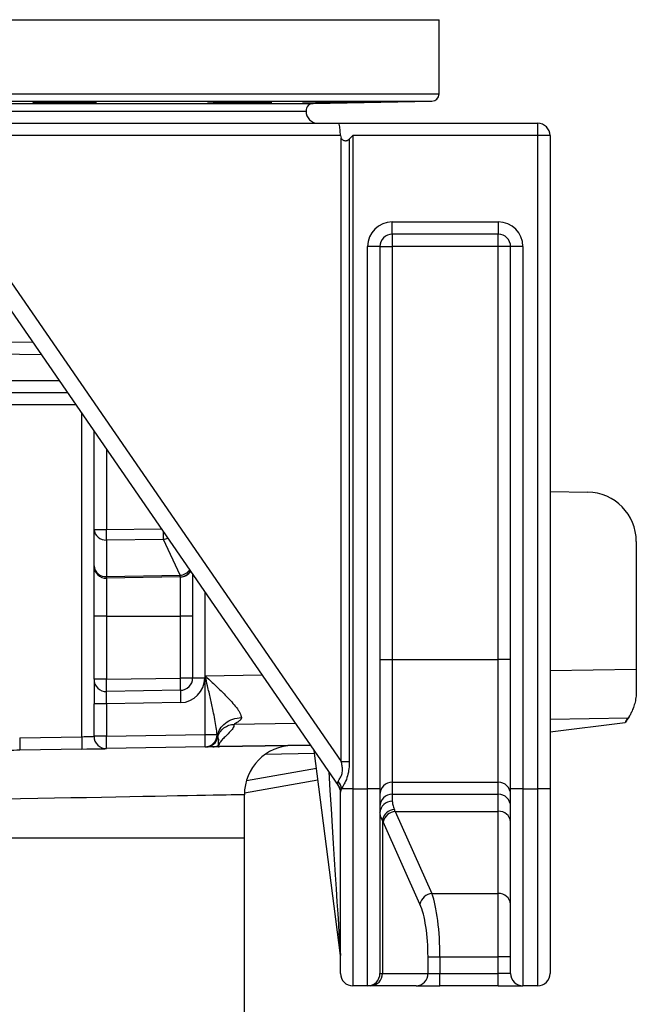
# Model space of a CAD drawing. Header units: millimetres. Extents: x 2259 to 4627, y 1080 to 5786.
# Tile 5 of 21: x 3529 to 4029, y 2275 to 3075. Entities that reach past the tile are written whole.
import ezdxf

# ---------------------------------------------------------------- set-up
doc = ezdxf.new("R2010")
doc.units = ezdxf.units.MM
doc.header["$LTSCALE"] = 2

msp = doc.modelspace()

# ---------------------------------------------------------------- linework, layer by layer
at = {"color": 8, "linetype": 'Continuous', "lineweight": 25}
for p, q in [((2688.83, 3074.54), (3868.83, 3074.54)), ((2688.83, 3014.33), (3868.83, 3014.33)), ((2694.73, 3008.33), (3862.94, 3008.33)), ((2790.94, 3006.65), (3766.72, 3006.65)), ((3546.24, 2802.58), (3418.83, 2804.8)), ((3418.83, 2781.83), (3560.54, 2781.83)), ((3574.31, 2761.83), (3426.88, 2761.83)), ((3578.83, 2492.58), (3578.83, 2755.27)), ((3599.01, 2725.99), (3599.01, 2660.91)), ((3599.01, 2660.91), (3643.53, 2661.36)), ((3678.66, 2610.37), (3678.66, 2540.26)), ((3679.01, 2542.05), (3725.22, 2542.78)), ((3958.83, 2546.45), (4028.83, 2547.55)), ((3752.32, 2503.43), (3702.59, 2502.65)), ((4022.19, 2507.67), (3958.83, 2506.68)), ((3690.87, 2484.59), (3764.42, 2485.87)), ((3767.75, 2478.88), (3727.66, 2478.18)), ((3712.54, 2457.13), (3769.25, 2467.13)), ((2846.83, 2410.43), (3710.83, 2410.43))]:
    msp.add_line(p, q, dxfattribs=at)
at = {"color": 7, "linetype": 'Continuous', "lineweight": 25}
for p, q in [((3868.83, 3014.33), (3868.83, 3074.54)), ((3766.72, 3006.65), (3862.94, 3008.33)), ((2796.83, 3000.43), (3760.83, 3000.43)), ((3503.09, 2990.43), (3786.96, 2990.43)), ((3786.96, 2990.43), (3948.83, 2990.43)), ((3948.83, 2980.43), (3948.83, 2990.43)), ((3788.83, 2980.43), (3506.7, 2980.43)), ((3789.36, 2472.54), (3789.36, 2978.42)), ((3795.9, 2977.5), (3798.83, 2980.43)), ((3795.9, 2977.5), (3795.9, 2472.54)), ((3798.83, 2980.43), (3798.83, 2450.43)), ((3948.83, 2980.43), (3798.83, 2980.43)), ((3958.83, 2980.43), (3948.83, 2980.43)), ((3948.83, 2450.43), (3948.83, 2980.43)), ((3958.83, 2980.43), (3958.83, 2450.43)), ((3830.83, 2910.43), (3916.83, 2910.43)), ((3830.83, 2900.43), (3830.83, 2910.43)), ((3916.83, 2910.43), (3916.83, 2900.43)), ((3916.83, 2900.43), (3830.83, 2900.43)), ((3830.83, 2900.43), (3830.83, 2890.43)), ((3916.83, 2890.43), (3916.83, 2900.43)), ((3810.83, 2450.43), (3810.83, 2890.43)), ((3820.83, 2890.43), (3810.83, 2890.43)), ((3820.83, 2890.43), (3820.83, 2450.43)), ((3820.83, 2890.43), (3830.83, 2890.43)), ((3916.83, 2890.43), (3830.83, 2890.43)), ((3830.83, 2890.43), (3830.83, 2555.35)), ((3916.83, 2555.35), (3916.83, 2890.43)), ((3926.83, 2890.43), (3916.83, 2890.43)), ((3936.83, 2890.43), (3926.83, 2890.43)), ((3926.83, 2450.43), (3926.83, 2890.43)), ((3936.83, 2890.43), (3936.83, 2450.43)), ((3787.07, 2453), (3494.86, 2877.17)), ((3506.7, 2882.84), (3789.36, 2472.54)), ((3418.83, 2814.8), (3539.27, 2812.7)), ((3567.42, 2771.83), (3418.83, 2771.83)), ((3588.83, 2660.91), (3588.83, 2740.76)), ((3958.83, 2691.66), (3989.53, 2691.12)), ((3588.83, 2660.91), (3599.01, 2660.91)), ((3588.83, 2631.21), (3588.83, 2660.91)), ((3645.14, 2652.71), (3599.01, 2652.25)), ((3599.01, 2652.25), (3599.01, 2622.56)), ((3658.78, 2623.6), (3645.14, 2652.71)), ((4028.83, 2651.13), (4028.83, 2547.55)), ((3588.83, 2590.43), (3588.83, 2631.21)), ((3599.01, 2622.56), (3658.78, 2623.6)), ((3658.78, 2622.26), (3599.01, 2621.22)), ((3599.01, 2621.22), (3599.01, 2590.43)), ((3659.01, 2622.26), (3658.78, 2622.26)), ((3659.01, 2590.43), (3659.01, 2622.26)), ((3668.83, 2624.63), (3668.83, 2590.43)), ((3599.01, 2590.43), (3588.83, 2590.43)), ((3588.83, 2539.21), (3588.83, 2590.43)), ((3599.01, 2590.43), (3659.01, 2590.43)), ((3599.01, 2590.43), (3599.01, 2539.21)), ((3668.83, 2590.43), (3659.01, 2590.43)), ((3659.01, 2540.26), (3659.01, 2590.43)), ((3668.83, 2590.43), (3668.83, 2540.26)), ((3820.83, 2555.35), (3830.83, 2555.35)), ((3830.83, 2555.35), (3830.83, 2455.73)), ((3830.83, 2555.35), (3916.83, 2555.35)), ((3916.83, 2455.73), (3916.83, 2555.35)), ((3926.83, 2555.35), (3916.83, 2555.35)), ((3679.01, 2494.33), (3679.01, 2542.05)), ((4028.83, 2547.55), (4028.83, 2529.74)), ((3599.01, 2539.21), (3588.83, 2539.21)), ((3588.83, 2539.21), (3588.83, 2519.22)), ((3599.01, 2539.21), (3659.01, 2540.26)), ((3668.83, 2540.26), (3659.01, 2540.26)), ((3678.66, 2540.26), (3668.83, 2540.26)), ((3659.01, 2530.26), (3599.01, 2529.22)), ((3599.01, 2519.22), (3588.83, 2519.22)), ((3588.83, 2492.93), (3588.83, 2519.22)), ((3659.01, 2520.26), (3599.01, 2519.22)), ((3599.01, 2519.22), (3599.01, 2492.93)), ((3958.83, 2496.65), (4019.7, 2504.11)), ((4020.31, 2505.07), (4019.7, 2504.11)), ((3599.01, 2492.93), (3679.01, 2494.33)), ((3679.01, 2494.33), (3688.68, 2494.33)), ((3688.68, 2494.33), (3689.01, 2493.17)), ((3528.53, 2491.7), (3578.83, 2492.58)), ((3599.01, 2492.93), (3588.83, 2492.93)), ((3764.45, 2485.82), (3690.87, 2484.54)), ((3579.01, 2482.58), (3528.7, 2481.7)), ((3679.01, 2484.33), (3599.01, 2482.93)), ((3679.28, 2484.33), (3679.01, 2484.33)), ((3689.81, 2484.56), (3690.87, 2484.59)), ((3690.87, 2484.54), (3689.98, 2484.51)), ((3788.75, 2315.07), (3767.41, 2481.53)), ((3789.36, 2472.54), (3795.9, 2472.54)), ((3770.52, 2457.23), (3710.85, 2446.71)), ((3830.83, 2455.73), (3916.83, 2455.73)), ((3830.83, 2455.73), (3830.83, 2445.95)), ((3916.83, 2445.95), (3916.83, 2455.73)), ((3710.83, 2410.43), (3710.83, 2445.58)), ((3788.83, 2300.43), (3788.83, 2447.74)), ((3798.83, 2450.43), (3789.73, 2450.43)), ((3798.83, 2450.43), (3798.83, 2290.43)), ((3798.83, 2450.43), (3810.83, 2450.43)), ((3810.83, 2290.43), (3810.83, 2450.43)), ((3820.83, 2450.43), (3810.83, 2450.43)), ((3820.83, 2450.43), (3820.83, 2300.43)), ((3830.83, 2445.95), (3916.83, 2445.95)), ((3830.83, 2445.95), (3830.83, 2440.25)), ((3916.83, 2432.05), (3916.83, 2445.95)), ((3926.83, 2300.43), (3926.83, 2450.43)), ((3936.83, 2450.43), (3926.83, 2450.43)), ((3936.83, 2450.43), (3936.83, 2290.43)), ((3936.83, 2450.43), (3948.83, 2450.43)), ((3948.83, 2290.43), (3948.83, 2450.43)), ((3958.83, 2450.43), (3948.83, 2450.43)), ((3958.83, 2450.43), (3958.83, 2300.43)), ((3833.21, 2432.05), (3916.83, 2432.05)), ((3833.21, 2432.05), (3862.98, 2365.29)), ((3916.83, 2365.29), (3916.83, 2432.05)), ((3822.88, 2424.93), (3822.88, 2300.43)), ((3853.32, 2356.72), (3823.55, 2423.48)), ((3710.83, 2072.28), (3710.83, 2410.43)), ((3862.98, 2365.29), (3916.83, 2365.29)), ((3916.83, 2313.86), (3916.83, 2365.29)), ((3859.82, 2300.43), (3859.82, 2313.86)), ((3859.82, 2313.86), (3869.48, 2313.86)), ((3869.48, 2313.86), (3916.83, 2313.86)), ((3869.48, 2313.86), (3869.48, 2300.43)), ((3926.83, 2313.86), (3916.83, 2313.86)), ((3916.83, 2300.43), (3916.83, 2313.86)), ((3820.83, 2300.43), (3822.88, 2300.43)), ((3822.88, 2300.43), (3859.82, 2300.43)), ((3859.82, 2300.43), (3869.48, 2300.43)), ((3869.48, 2290.43), (3869.48, 2300.43)), ((3869.48, 2300.43), (3916.83, 2300.43)), ((3926.83, 2300.43), (3916.83, 2300.43)), ((3916.83, 2290.43), (3916.83, 2300.43)), ((3810.83, 2290.43), (3798.83, 2290.43)), ((3813.22, 2290.43), (3810.83, 2290.43)), ((3850.16, 2290.43), (3813.22, 2290.43)), ((3850.16, 2290.43), (3869.48, 2290.43)), ((3916.83, 2290.43), (3869.48, 2290.43)), ((3916.83, 2290.43), (3936.83, 2290.43)), ((3948.83, 2290.43), (3936.83, 2290.43))]:
    msp.add_line(p, q, dxfattribs=at)
at = {"color": 7, "linetype": 'Continuous', "lineweight": 25, "flags": 128}
for points in [[(3528.53, 2491.7), (3528.56, 2489.75), (3528.59, 2487.88), (3528.62, 2486.15), (3528.65, 2484.63), (3528.67, 2483.39), (3528.69, 2482.47), (3528.7, 2481.9), (3528.7, 2481.7)], [(3578.83, 2492.58), (3580.78, 2492.65), (3582.66, 2492.71), (3584.39, 2492.78), (3585.9, 2492.83), (3587.15, 2492.87), (3588.07, 2492.9), (3588.64, 2492.92), (3588.83, 2492.93)], [(3578.83, 2492.58), (3578.86, 2490.63), (3578.9, 2488.75), (3578.93, 2487.03), (3578.95, 2485.51), (3578.98, 2484.27), (3578.99, 2483.34), (3579, 2482.77), (3579.01, 2482.58)], [(3579.01, 2482.58), (3582.91, 2482.65), (3586.66, 2482.72), (3590.12, 2482.78), (3593.15, 2482.83), (3595.63, 2482.87), (3597.48, 2482.91), (3598.62, 2482.93), (3599.01, 2482.93)]]:
    msp.add_lwpolyline(points, dxfattribs=at)
at = {"color": 8, "linetype": 'Continuous', "lineweight": 25, "flags": 128}
msp.add_lwpolyline([(3710.83, 2445.58), (3710.75, 2445.57), (3710.05, 2445.56), (3708.65, 2445.53), (3706.53, 2445.49), (3703.71, 2445.44), (3700.19, 2445.37), (3695.98, 2445.29), (3691.08, 2445.2), (3685.5, 2445.09), (3679.25, 2444.97), (3672.34, 2444.84), (3664.79, 2444.7), (3656.6, 2444.54), (3647.78, 2444.37), (3638.36, 2444.19), (3628.35, 2444), (3617.76, 2443.8), (3606.61, 2443.59), (3594.92, 2443.37), (3582.72, 2443.13), (3570.01, 2442.89), (3556.82, 2442.64), (3543.17, 2442.38), (3529.09, 2442.11), (3514.6, 2441.83)], dxfattribs=at)
at = {"color": 7, "linetype": 'Continuous', "lineweight": 25}
for centre, radius, start, end in [((3862.83, 3014.33), 6, 271, 0), ((3766.83, 3000.65), 6, 91, 182.08794), ((3770.83, 3000.43), 10, 180, 270), ((3948.83, 2980.43), 10, 0, 90), ((3830.83, 2890.43), 20, 90, 180), ((3916.83, 2890.43), 20, 0, 90), ((3830.83, 2890.43), 10, 90, 180), ((3916.83, 2890.43), 10, 0, 90), ((3988.83, 2651.13), 40, 0, 89), ((3598.23, 2661.65), 9.43, 184.49257, 274.70863), ((3263.16, 2656.58), 335.87, 359.26141, 0.73859), ((3598.23, 2631.95), 9.43, 184.49257, 274.70863), ((3598.83, 2631.21), 10, 180, 271), ((3570.05, 2621.89), 28.96, 358.67467, 1.32533), ((3629.66, 2622.93), 29.13, 358.68254, 1.31746), ((3658.83, 2632.26), 10, 271, 327.54562), ((3598.83, 2539.21), 10, 180, 271), ((3455.78, 2534.21), 143.31, 358.00092, 1.99908), ((3515.77, 2535.26), 143.32, 358.00097, 1.99903), ((3658.83, 2540.26), 10, 271, 0), ((3658.66, 2540.26), 20, 271, 0), ((3802.3, 2525.26), 143.38, 178.00193, 181.99807), ((3988.83, 2529.74), 40, 321.91317, 326.51054), ((3535.7, 2489.33), 143.39, 358.00201, 1.99799), ((3678.76, 2494.25), 9.92, 271.43863, 0.46543), ((3598.83, 2492.93), 10, 180, 271), ((3455.77, 2487.93), 143.32, 358.001, 1.999), ((3679.55, 2494.34), 10, 270.99614, 346.59863), ((3685.15, 2494.06), 9.62, 271.01669, 296.70584), ((3750.83, 2445.58), 40, 91, 180.06395), ((3689.99, 2484.86), 0.35, 238.99389, 268.0471), ((3689.64, 2484.56), 1.23, 358.73107, 1.26893), ((3779.33, 2447.72), 9.5, 0.09682, 38.32394), ((3778.75, 2448.5), 11.15, 9.9716, 43.28747), ((3830.81, 2445.75), 9.98, 89.88988, 179.89114), ((3916.85, 2445.75), 9.98, 0.10886, 90.11012), ((3778.83, 2447.32), 10, 0, 34.56252), ((3830.81, 2435.97), 9.98, 89.88988, 179.89114), ((3916.85, 2435.97), 9.98, 0.10886, 90.11012), ((3830.54, 2430.55), 9.71, 88.2613, 178.14727), ((3833.53, 2422.85), 10.86, 95.28219, 168.95173), ((3834.2, 2421.2), 10.9, 95.24109, 167.93076), ((3917.49, 2422.71), 9.37, 4.73758, 94.05848), ((3863.97, 2354.44), 10.9, 95.24109, 167.93076), ((3917.49, 2355.94), 9.37, 4.73758, 94.05848), ((3778.83, 2313.8), 10, 0, 7.30576), ((3798.83, 2300.43), 10, 180, 270), ((3810.83, 2300.43), 10, 270, 0), ((3813.04, 2300.27), 9.83, 271.00908, 0.97697), ((3849.98, 2300.27), 9.83, 271.00922, 0.97648), ((3936.83, 2300.43), 10, 180, 270), ((3948.83, 2300.43), 10, 270, 0)]:
    msp.add_arc(centre, radius, start, end, dxfattribs=at)
at = {"color": 8, "linetype": 'Continuous', "lineweight": 25}
for centre, radius, start, end in [((3374.19, 2656.67), 270.98, 359.16324, 0.48935), ((3643.59, 2664.3), 11.69, 277.62003, 296.09254), ((3657.31, 2635.02), 11.51, 277.34498, 322.74163), ((3658.54, 2631.88), 9.62, 271.4473, 331.51814)]:
    msp.add_arc(centre, radius, start, end, dxfattribs=at)
at = {"color": 7, "linetype": 'Continuous', "lineweight": 25}
for centre, major_axis, ratio, start_param, end_param in [((3786.96, 2980.43), (0, 10), 0.186795, 4.712389, 6.283185), ((3814.66, 2980.43), (25.83, 0), 0.387097, 3.141593, 3.34403), ((3598.83, 2519.21), (0.17, 10), 0.017429, 4.713302, 6.283794), ((3778.83, 2482.58), (-8.3, 29.63), 0.02265, 2.922222, 3.07561), ((3820.79, 2346.33), (0, 100), 0.241154, 5.742133, 5.774326), ((3811.13, 2346.33), (0, 90), 0.267949, 5.742133, 5.774326), ((3856.08, 2313.86), (0, 60), 0.223291, 4.712389, 5.742133), ((3846.42, 2313.86), (0, 50), 0.267949, 4.712389, 5.742133)]:
    msp.add_ellipse(centre, major_axis=major_axis, ratio=ratio, start_param=start_param, end_param=end_param, dxfattribs=at)
at = {"color": 8, "linetype": 'Continuous', "lineweight": 25}
msp.add_ellipse((3778.83, 2471.07), major_axis=(-9.92, 156.01), ratio=0.000169, start_param=1.613762, end_param=3.138957, dxfattribs=at)
at = {"color": 7, "linetype": 'Continuous', "lineweight": 25}
for points, knots in [([(3583.34, 3007.05), (3582.13, 3007.02), (3580.81, 3006.99), (3578.7, 3006.95), (3577.97, 3006.93), (3576.47, 3006.91), (3575.69, 3006.89), (3573.33, 3006.86), (3571.71, 3006.83), (3569.21, 3006.8), (3568.36, 3006.79), (3566.65, 3006.77), (3565.8, 3006.76), (3563.26, 3006.73), (3561.57, 3006.72), (3559.06, 3006.7), (3558.22, 3006.7), (3556.59, 3006.69), (3555, 3006.68), (3553.46, 3006.68), (3551.96, 3006.67), (3551.22, 3006.67), (3549.09, 3006.67), (3547.78, 3006.67), (3545.98, 3006.68), (3545.41, 3006.69), (3544.32, 3006.7), (3543.81, 3006.7), (3542.39, 3006.72), (3541.59, 3006.73), (3540.61, 3006.76), (3540.32, 3006.77), (3539.82, 3006.79), (3539.62, 3006.8), (3539.12, 3006.83), (3538.95, 3006.86), (3538.95, 3006.91), (3539.12, 3006.93), (3539.61, 3006.98), (3539.81, 3006.99), (3540.31, 3007.02), (3540.6, 3007.03), (3541.58, 3007.08), (3542.37, 3007.11), (3543.79, 3007.15), (3544.29, 3007.17), (3545.38, 3007.2), (3545.95, 3007.21), (3547.75, 3007.25), (3549.06, 3007.28), (3551.19, 3007.32), (3551.93, 3007.33), (3553.43, 3007.36), (3554.96, 3007.39), (3556.56, 3007.41), (3558.18, 3007.43), (3559.01, 3007.44), (3561.53, 3007.47), (3563.22, 3007.49), (3565.76, 3007.51), (3566.61, 3007.52), (3568.32, 3007.53), (3569.17, 3007.54), (3571.67, 3007.56), (3573.29, 3007.57), (3575.65, 3007.57), (3576.43, 3007.58), (3577.94, 3007.58), (3578.67, 3007.58), (3580.78, 3007.58), (3582.1, 3007.58), (3583.92, 3007.57), (3584.49, 3007.56), (3585.57, 3007.56), (3586.58, 3007.55), (3587.46, 3007.54), (3588.26, 3007.52), (3588.63, 3007.51), (3589.62, 3007.49), (3590.11, 3007.47), (3590.78, 3007.43), (3590.95, 3007.41), (3590.95, 3007.36), (3590.79, 3007.34), (3590.29, 3007.3), (3590.08, 3007.28), (3589.59, 3007.25), (3589.02, 3007.23), (3588.3, 3007.2), (3587.5, 3007.17), (3587.06, 3007.15), (3585.64, 3007.11), (3584.55, 3007.08), (3583.34, 3007.05)], [0, 0, 0, 0, 0.03125, 0.03125, 0.046875, 0.046875, 0.0625, 0.0625, 0.09375, 0.09375, 0.109375, 0.109375, 0.125, 0.125, 0.15625, 0.15625, 0.171875, 0.171875, 0.1875, 0.203125, 0.203125, 0.21875, 0.21875, 0.25, 0.25, 0.265625, 0.265625, 0.28125, 0.28125, 0.3125, 0.3125, 0.328125, 0.328125, 0.34375, 0.34375, 0.375, 0.375, 0.40625, 0.40625, 0.421875, 0.421875, 0.4375, 0.4375, 0.46875, 0.46875, 0.484375, 0.484375, 0.5, 0.5, 0.53125, 0.53125, 0.546875, 0.546875, 0.5625, 0.578125, 0.578125, 0.59375, 0.59375, 0.625, 0.625, 0.640625, 0.640625, 0.65625, 0.65625, 0.6875, 0.6875, 0.703125, 0.703125, 0.71875, 0.71875, 0.75, 0.75, 0.765625, 0.765625, 0.78125, 0.796875, 0.796875, 0.8125, 0.8125, 0.84375, 0.84375, 0.875, 0.875, 0.90625, 0.90625, 0.921875, 0.921875, 0.9375, 0.953125, 0.953125, 0.96875, 0.96875, 1, 1, 1, 1]), ([(3725.43, 3007.22), (3724.21, 3007.2), (3722.9, 3007.17), (3720.79, 3007.12), (3720.06, 3007.11), (3718.55, 3007.08), (3717.77, 3007.06), (3715.41, 3007.02), (3713.79, 3006.99), (3711.29, 3006.95), (3710.45, 3006.93), (3708.74, 3006.91), (3707.89, 3006.89), (3705.35, 3006.86), (3703.66, 3006.83), (3701.14, 3006.8), (3700.31, 3006.79), (3698.68, 3006.77), (3697.08, 3006.75), (3695.55, 3006.74), (3694.05, 3006.72), (3693.31, 3006.71), (3691.18, 3006.7), (3689.87, 3006.69), (3688.07, 3006.68), (3687.49, 3006.68), (3686.41, 3006.67), (3685.9, 3006.67), (3684.48, 3006.67), (3683.68, 3006.67), (3682.7, 3006.68), (3682.41, 3006.69), (3681.91, 3006.7), (3681.71, 3006.7), (3681.21, 3006.72), (3681.04, 3006.73), (3681.04, 3006.77), (3681.2, 3006.79), (3681.7, 3006.82), (3681.9, 3006.83), (3682.4, 3006.86), (3682.69, 3006.87), (3683.66, 3006.91), (3684.46, 3006.93), (3685.88, 3006.98), (3686.38, 3006.99), (3687.47, 3007.02), (3688.04, 3007.03), (3689.84, 3007.08), (3691.15, 3007.11), (3693.28, 3007.15), (3694.02, 3007.17), (3695.52, 3007.2), (3697.05, 3007.22), (3698.65, 3007.25), (3700.27, 3007.28), (3701.11, 3007.29), (3703.62, 3007.34), (3705.31, 3007.36), (3707.85, 3007.4), (3708.7, 3007.41), (3710.41, 3007.43), (3711.26, 3007.44), (3713.76, 3007.47), (3715.38, 3007.49), (3717.74, 3007.51), (3718.52, 3007.52), (3720.03, 3007.53), (3720.76, 3007.54), (3722.87, 3007.56), (3724.19, 3007.57), (3726.01, 3007.57), (3726.58, 3007.58), (3727.66, 3007.58), (3728.67, 3007.58), (3729.55, 3007.58), (3730.35, 3007.58), (3730.72, 3007.57), (3731.7, 3007.57), (3732.2, 3007.56), (3732.86, 3007.54), (3733.04, 3007.52), (3733.04, 3007.49), (3732.88, 3007.47), (3732.38, 3007.44), (3732.17, 3007.43), (3731.68, 3007.41), (3731.11, 3007.39), (3730.39, 3007.36), (3729.59, 3007.34), (3729.15, 3007.32), (3727.72, 3007.28), (3726.64, 3007.25), (3725.43, 3007.22)], [0, 0, 0, 0, 0.03125, 0.03125, 0.046875, 0.046875, 0.0625, 0.0625, 0.09375, 0.09375, 0.109375, 0.109375, 0.125, 0.125, 0.15625, 0.15625, 0.171875, 0.171875, 0.1875, 0.203125, 0.203125, 0.21875, 0.21875, 0.25, 0.25, 0.265625, 0.265625, 0.28125, 0.28125, 0.3125, 0.3125, 0.328125, 0.328125, 0.34375, 0.34375, 0.375, 0.375, 0.40625, 0.40625, 0.421875, 0.421875, 0.4375, 0.4375, 0.46875, 0.46875, 0.484375, 0.484375, 0.5, 0.5, 0.53125, 0.53125, 0.546875, 0.546875, 0.5625, 0.578125, 0.578125, 0.59375, 0.59375, 0.625, 0.625, 0.640625, 0.640625, 0.65625, 0.65625, 0.6875, 0.6875, 0.703125, 0.703125, 0.71875, 0.71875, 0.75, 0.75, 0.765625, 0.765625, 0.78125, 0.796875, 0.796875, 0.8125, 0.8125, 0.84375, 0.84375, 0.875, 0.875, 0.90625, 0.90625, 0.921875, 0.921875, 0.9375, 0.953125, 0.953125, 0.96875, 0.96875, 1, 1, 1, 1]), ([(3802.32, 3007.39), (3801.11, 3007.36), (3799.79, 3007.34), (3797.68, 3007.3), (3796.95, 3007.28), (3795.45, 3007.25), (3794.67, 3007.24), (3792.31, 3007.2), (3790.69, 3007.17), (3788.19, 3007.12), (3787.34, 3007.11), (3785.63, 3007.08), (3784.78, 3007.06), (3782.24, 3007.02), (3780.55, 3006.99), (3778.04, 3006.95), (3777.2, 3006.93), (3775.57, 3006.91), (3773.98, 3006.88), (3772.45, 3006.86), (3770.94, 3006.83), (3770.21, 3006.82), (3768.07, 3006.79), (3766.76, 3006.77), (3764.96, 3006.74), (3764.39, 3006.74), (3763.3, 3006.72), (3762.79, 3006.71), (3761.37, 3006.7), (3760.58, 3006.69), (3759.6, 3006.68), (3759.3, 3006.68), (3758.81, 3006.67), (3758.6, 3006.67), (3758.11, 3006.67), (3757.94, 3006.67), (3757.93, 3006.69), (3758.1, 3006.7), (3758.6, 3006.71), (3758.8, 3006.72), (3759.3, 3006.73), (3759.59, 3006.74), (3760.56, 3006.77), (3761.36, 3006.79), (3762.77, 3006.82), (3763.28, 3006.83), (3764.37, 3006.86), (3764.94, 3006.87), (3766.74, 3006.91), (3768.05, 3006.93), (3770.18, 3006.98), (3770.92, 3006.99), (3772.42, 3007.02), (3773.95, 3007.05), (3775.55, 3007.08), (3777.17, 3007.11), (3778.01, 3007.12), (3780.52, 3007.17), (3782.21, 3007.2), (3784.75, 3007.24), (3785.6, 3007.25), (3787.31, 3007.28), (3788.16, 3007.29), (3790.66, 3007.34), (3792.28, 3007.36), (3794.64, 3007.4), (3795.42, 3007.41), (3796.93, 3007.43), (3797.66, 3007.44), (3799.77, 3007.47), (3801.09, 3007.49), (3802.91, 3007.51), (3803.48, 3007.52), (3804.56, 3007.53), (3805.57, 3007.55), (3806.45, 3007.56), (3807.25, 3007.56), (3807.62, 3007.57), (3808.6, 3007.58), (3809.09, 3007.58), (3809.76, 3007.58), (3809.93, 3007.58), (3809.94, 3007.57), (3809.77, 3007.56), (3809.28, 3007.54), (3809.07, 3007.53), (3808.58, 3007.52), (3808.01, 3007.51), (3807.28, 3007.49), (3806.48, 3007.47), (3806.05, 3007.46), (3804.62, 3007.43), (3803.54, 3007.41), (3802.32, 3007.39)], [0, 0, 0, 0, 0.03125, 0.03125, 0.046875, 0.046875, 0.0625, 0.0625, 0.09375, 0.09375, 0.109375, 0.109375, 0.125, 0.125, 0.15625, 0.15625, 0.171875, 0.171875, 0.1875, 0.203125, 0.203125, 0.21875, 0.21875, 0.25, 0.25, 0.265625, 0.265625, 0.28125, 0.28125, 0.3125, 0.3125, 0.328125, 0.328125, 0.34375, 0.34375, 0.375, 0.375, 0.40625, 0.40625, 0.421875, 0.421875, 0.4375, 0.4375, 0.46875, 0.46875, 0.484375, 0.484375, 0.5, 0.5, 0.53125, 0.53125, 0.546875, 0.546875, 0.5625, 0.578125, 0.578125, 0.59375, 0.59375, 0.625, 0.625, 0.640625, 0.640625, 0.65625, 0.65625, 0.6875, 0.6875, 0.703125, 0.703125, 0.71875, 0.71875, 0.75, 0.75, 0.765625, 0.765625, 0.78125, 0.796875, 0.796875, 0.8125, 0.8125, 0.84375, 0.84375, 0.875, 0.875, 0.90625, 0.90625, 0.921875, 0.921875, 0.9375, 0.953125, 0.953125, 0.96875, 0.96875, 1, 1, 1, 1]), ([(3789.36, 2978.42), (3789.51, 2978.14), (3789.69, 2977.88), (3790.11, 2977.42), (3790.35, 2977.21), (3790.87, 2976.86), (3791.15, 2976.71), (3791.75, 2976.49), (3792.06, 2976.42), (3792.7, 2976.33), (3793.03, 2976.32), (3793.66, 2976.38), (3793.98, 2976.44), (3794.89, 2976.73), (3795.45, 2977.05), (3795.9, 2977.5)], [0, 0, 0, 0, 0.125, 0.125, 0.25, 0.25, 0.375, 0.375, 0.5, 0.5, 0.625, 0.625, 0.75, 0.75, 1, 1, 1, 1]), ([(3679.01, 2542.05), (3679.02, 2542.04), (3680.96, 2540.23), (3685.32, 2536.15), (3691.95, 2529.83), (3697.94, 2523.79), (3702.65, 2518.57), (3705.55, 2514.82), (3707.27, 2511.94), (3708.18, 2509.87), (3708.32, 2508.67), (3708.38, 2508.08)], [0, 0, 0, 0, 0.001098, 0.153536, 0.345848, 0.53788, 0.667999, 0.797735, 0.869634, 0.934873, 1, 1, 1, 1]), ([(3688.68, 2494.33), (3688.47, 2496.24), (3687.8, 2502.45), (3685.82, 2512.32), (3683.35, 2523.62), (3681.12, 2533.15), (3679.66, 2539.3), (3679.01, 2542.03), (3679.01, 2542.05)], [0, 0, 0, 0, 0.124933, 0.406879, 0.618694, 0.830564, 0.998585, 1, 1, 1, 1]), ([(4028.83, 2529.74), (4028.75, 2527.9), (4028.59, 2524.21), (4027.56, 2519.43), (4026.22, 2515.35), (4024.74, 2512.03), (4023.39, 2509.55), (4022.53, 2508.19), (4022.27, 2507.8), (4022.19, 2507.67)], [0, 0, 0, 0, 0.1549468, 0.3100796, 0.4640227, 0.6180077, 0.7731513, 0.9281584, 1, 1, 1, 1]), ([(3689.01, 2493.17), (3689.33, 2495.19), (3690.06, 2497.15), (3692.27, 2500.73), (3693.75, 2502.35), (3697.26, 2505.05), (3699.3, 2506.14), (3703.68, 2507.62), (3706.03, 2508.03), (3708.38, 2508.08)], [0, 0, 0, 0, 0.25, 0.25, 0.5, 0.5, 0.75, 0.75, 1, 1, 1, 1]), ([(3689.22, 2492), (3689.57, 2493.44), (3690.17, 2494.88), (3691.87, 2497.54), (3692.97, 2498.74), (3695.49, 2500.69), (3696.9, 2501.43), (3699.76, 2502.39), (3701.22, 2502.62), (3702.59, 2502.65)], [0, 0, 0, 0, 0.25, 0.25, 0.5, 0.5, 0.75, 0.75, 1, 1, 1, 1]), ([(3702.59, 2502.65), (3702.33, 2501.53), (3701.82, 2499.29), (3698.68, 2495.91), (3695.32, 2492.76), (3692.43, 2489.85), (3690.33, 2487.19), (3689.99, 2485.44), (3689.81, 2484.56)], [0, 0, 0, 0, 0.186184, 0.372972, 0.56015, 0.707118, 0.853738, 1, 1, 1, 1]), ([(3708.38, 2508.08), (3708.38, 2508.01), (3708.38, 2507.88), (3708.35, 2507.69), (3708.31, 2507.49), (3708.24, 2507.29), (3708.16, 2507.09), (3708.06, 2506.89), (3707.95, 2506.69), (3707.81, 2506.49), (3707.66, 2506.29), (3707.41, 2506), (3706.98, 2505.59), (3706.31, 2505.05), (3705.55, 2504.53), (3704.84, 2504.1), (3704.28, 2503.78), (3703.84, 2503.53), (3703.48, 2503.34), (3703.2, 2503.18), (3702.98, 2503.04), (3702.8, 2502.91), (3702.68, 2502.81), (3702.6, 2502.72), (3702.59, 2502.67), (3702.59, 2502.65)], [0, 0, 0, 0, 0.021104, 0.042774, 0.065052, 0.087976, 0.111584, 0.135908, 0.160979, 0.186823, 0.213466, 0.24093, 0.306403, 0.39263, 0.499697, 0.581391, 0.651757, 0.710825, 0.758645, 0.803977, 0.847084, 0.888087, 0.927128, 0.96437, 1, 1, 1, 1]), ([(4022.97, 2508.74), (4022.03, 2507.29), (4020.98, 2505.69), (4019.81, 2504.26), (4019.7, 2504.11)], [0, 0, 0, 0, 0.900408, 1, 1, 1, 1]), ([(3679.28, 2484.33), (3680.47, 2484.35), (3681.66, 2484.59), (3683.89, 2485.47), (3684.92, 2486.12), (3686.69, 2487.73), (3687.43, 2488.69), (3688.52, 2490.82), (3688.87, 2491.98), (3689.01, 2493.17)], [0, 0, 0, 0, 0.25, 0.25, 0.5, 0.5, 0.75, 0.75, 1, 1, 1, 1]), ([(3689.22, 2492), (3689.22, 2492), (3689.22, 2492), (3689.49, 2491.23), (3689.64, 2490.88), (3689.78, 2490.17), (3689.72, 2489.66), (3689.67, 2489.14), (3689.62, 2488.69), (3689.56, 2488.15), (3689.5, 2487.34), (3689.44, 2486.43), (3689.46, 2485.79), (3689.48, 2485.46)], [0, 0, 0, 0, 0.000001, 0.043292, 0.216462, 0.389628, 0.562794, 0.649376, 0.692668, 0.779252, 0.865837, 0.932914, 1, 1, 1, 1]), ([(3689.48, 2485.46), (3689.48, 2485.4), (3689.51, 2485.16), (3689.48, 2484.85), (3689.71, 2484.63), (3689.71, 2484.56), (3689.78, 2484.56), (3689.79, 2484.56), (3689.79, 2484.56), (3689.8, 2484.56), (3689.8, 2484.56), (3689.81, 2484.56), (3689.81, 2484.56), (3689.81, 2484.56), (3689.81, 2484.56)], [0, 0, 0, 0, 0.205379, 0.81184, 0.957196, 0.994214, 0.995845, 0.996345, 0.996732, 0.997119, 0.997577, 0.99836, 0.999986, 1, 1, 1, 1]), ([(3528.7, 2481.7), (3522.05, 2481.42), (3508.32, 2480.82), (3494.79, 2478.41), (3487.8, 2477.17)], [0, 0, 0, 0, 0.484051, 1, 1, 1, 1]), ([(3685.32, 2484.44), (3684.71, 2484.43), (3683.5, 2484.41), (3682.65, 2484.39), (3682.03, 2484.38), (3681.52, 2484.37), (3681.03, 2484.36), (3680.83, 2484.36), (3680.46, 2484.35), (3680.41, 2484.35)], [0, 0, 0, 0, 0.090289, 0.180472, 0.270639, 0.360801, 0.541126, 0.927255, 1, 1, 1, 1]), ([(3689.98, 2484.51), (3689.87, 2484.51), (3689.64, 2484.5), (3689.24, 2484.49), (3688.53, 2484.46), (3687.5, 2484.45), (3686.4, 2484.45), (3685.68, 2484.44), (3685.32, 2484.44)], [0, 0, 0, 0, 0.030274, 0.060394, 0.116406, 0.287904, 0.642218, 1, 1, 1, 1]), ([(3786.87, 2456.15), (3787.29, 2456.92), (3788.16, 2458.46), (3790.04, 2461.7), (3790.57, 2465.46), (3790.22, 2469.06), (3789.65, 2471.37), (3789.36, 2472.54)], [0, 0, 0, 0, 0.2141854, 0.4319431, 0.6275949, 0.8115492, 1, 1, 1, 1]), ([(3795.9, 2472.54), (3795.85, 2470.56), (3795.76, 2466.63), (3794.7, 2460.72), (3792.61, 2455.48), (3790.67, 2452.16), (3789.91, 2450.76), (3789.73, 2450.43)], [0, 0, 0, 0, 0.241393, 0.481873, 0.731177, 0.937774, 1, 1, 1, 1]), ([(3786.78, 2453.61), (3786.64, 2454.29), (3786.46, 2455.1), (3786.81, 2456), (3786.87, 2456.15)], [0, 0, 0, 0, 0.834318, 1, 1, 1, 1]), ([(3789.73, 2450.43), (3789.34, 2449.62), (3788.86, 2448.65), (3788.84, 2447.86), (3788.83, 2447.74)], [0, 0, 0, 0, 0.8380413, 1, 1, 1, 1]), ([(3830.83, 2440.25), (3830.91, 2439.3), (3831.06, 2437.37), (3832.04, 2434.91), (3832.53, 2433.66)], [0, 0, 0, 0, 0.495646, 1, 1, 1, 1]), ([(3822.88, 2424.93), (3822.29, 2426.03), (3821.11, 2428.26), (3820.92, 2429.99), (3820.83, 2430.86)], [0, 0, 0, 0, 0.495336, 1, 1, 1, 1])]:
    msp.add_open_spline(points, degree=3, knots=knots, dxfattribs=at)
at = {"color": 8, "linetype": 'Continuous', "lineweight": 25}
msp.add_open_spline([(3689.01, 2493.17), (3689.01, 2493.17), (3689.01, 2493.17), (3689.31, 2491.97), (3689.26, 2492.02), (3689.26, 2492.03)], degree=3, knots=[0, 0, 0, 0, 0.0000099, 0.8356754, 1, 1, 1, 1], dxfattribs=at)

doc.saveas('drawing.dxf')
